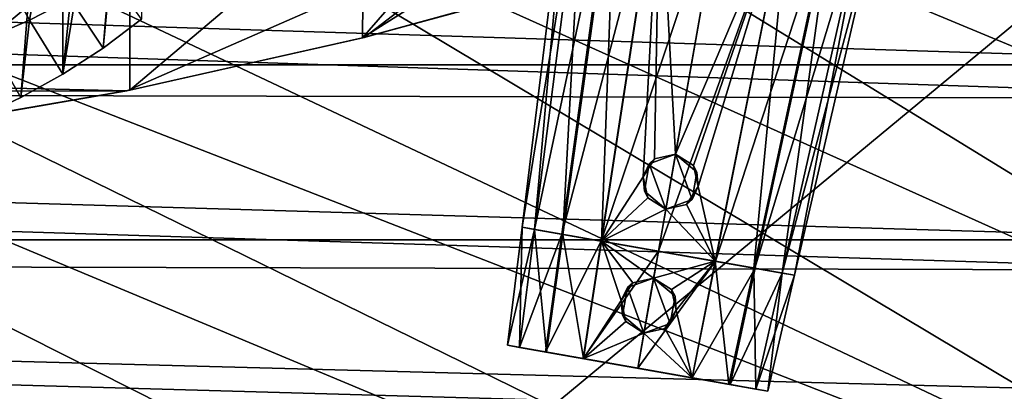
# Model space of a CAD drawing. Header units: metres. Extents: x 0 to 1004, y -708 to 0.
# Tile 93 of 116: x 740 to 881, y -155 to -102. Entities that reach past the tile are written whole.
import ezdxf

# ---------------------------------------------------------------- set-up
doc = ezdxf.new("R2010")
doc.units = ezdxf.units.M

msp = doc.modelspace()

# ---------------------------------------------------------------- linework, layer by layer
at = {"layer": 'top'}
for points in [[(745.094238, -35.276363, 1923.057129), (734.035645, -115.911118, 1969.068237), (734.008911, -30.983635, 1920.656494)], [(745.094238, -35.276363, 1923.057129), (746.243896, -35.762718, 1923.442993), (734.035645, -115.911118, 1969.068237)], [(746.243896, -35.762718, 1923.442993), (740.251343, -112.994408, 1967.589844), (734.035645, -115.911118, 1969.068237)], [(740.251343, -112.994408, 1967.589844), (746.243896, -35.762718, 1923.442993), (746.251526, -109.658508, 1966.107544)], [(746.243896, -35.762718, 1923.442993), (757.51178, -40.746387, 1927.94043), (746.251526, -109.658508, 1966.107544)], [(746.251526, -109.658508, 1966.107544), (757.51178, -40.746387, 1927.94043), (752.010132, -105.917747, 1964.633545)], [(757.51178, -40.746387, 1927.94043), (757.502014, -101.787735, 1963.180786), (752.010132, -105.917747, 1964.633545)], [(442.323639, -104.741089, 662.000549), (768.21875, -67.975395, 662.96106), (408.947021, -95.601303, 662.239807)], [(811.438538, -87.446632, 662.452759), (768.21875, -67.975395, 662.96106), (442.323639, -104.741089, 662.000549)], [(789.14093, -104.445747, 628.503113), (755.86731, -111.925209, 628.698975), (789.313782, -83.622414, 627.957886)], [(789.313782, -83.622414, 627.957886), (755.86731, -111.925209, 628.698975), (755.874084, -87.727577, 628.065369)], [(804.768616, -86.427849, 628.031311), (789.14093, -104.445747, 628.503113), (789.313782, -83.622414, 627.957886)], [(817.393799, -96.770103, 628.302124), (789.14093, -104.445747, 628.503113), (817.908264, -86.284615, 628.027588)], [(789.14093, -104.445747, 628.503113), (804.768616, -86.427849, 628.031311), (817.908264, -86.284615, 628.027588)], [(755.434021, -112.011162, 661.810242), (811.438538, -87.446632, 662.452759), (442.323639, -104.741089, 662.000549)], [(755.86731, -111.925209, 628.698975), (719.058167, -118.29361, 628.865784), (755.874084, -87.727577, 628.065369)], [(755.874084, -87.727577, 628.065369), (719.058167, -118.29361, 628.865784), (722.055603, -90.968109, 628.150208)], [(755.434021, -112.011162, 661.810242), (789.393738, -104.381912, 662.009888), (811.438538, -87.446632, 662.452759)], [(789.393738, -104.381912, 662.009888), (822.847595, -95.145035, 662.251831), (811.438538, -87.446632, 662.452759)], [(743.235779, -91.824478, 2015.021729), (737.240173, -94.204414, 2015.506226), (741.474487, -101.909721, 1990.791138)], [(747.365479, -98.855873, 1989.811646), (743.235779, -91.824478, 2015.021729), (741.474487, -101.909721, 1990.791138)], [(741.474487, -101.909721, 1990.791138), (737.240173, -94.204414, 2015.506226), (735.398193, -104.56086, 1991.802368)], [(747.365479, -98.855873, 1989.811646), (752.010132, -105.917747, 1964.633545), (753.045044, -95.411652, 1988.872925)], [(752.010132, -105.917747, 1964.633545), (757.502014, -101.787735, 1963.180786), (753.045044, -95.411652, 1988.872925)], [(817.393799, -96.770103, 628.302124), (822.715149, -95.184921, 629.057373), (789.14093, -104.445747, 628.503113)], [(822.715149, -95.184921, 629.057373), (789.374634, -104.387222, 629.057373), (789.14093, -104.445747, 628.503113)], [(822.715149, -95.184921, 629.057373), (789.393738, -104.381912, 662.009888), (789.374634, -104.387222, 629.057373)], [(822.847595, -95.145035, 662.251831), (789.393738, -104.381912, 662.009888), (822.715149, -95.184921, 629.057373)], [(741.474487, -101.909721, 1990.791138), (746.251526, -109.658508, 1966.107544), (747.365479, -98.855873, 1989.811646)], [(746.251526, -109.658508, 1966.107544), (752.010132, -105.917747, 1964.633545), (747.365479, -98.855873, 1989.811646)], [(735.398193, -104.56086, 1991.802368), (740.251343, -112.994408, 1967.589844), (741.474487, -101.909721, 1990.791138)], [(740.251343, -112.994408, 1967.589844), (746.251526, -109.658508, 1966.107544), (741.474487, -101.909721, 1990.791138)], [(442.323639, -104.741089, 662.000549), (476.195953, -112.279739, 661.803223), (755.434021, -112.011162, 661.810242)], [(734.035645, -115.911118, 1969.068237), (740.251343, -112.994408, 1967.589844), (735.398193, -104.56086, 1991.802368)], [(789.374634, -104.387222, 629.057373), (755.434021, -112.011162, 661.810242), (755.427673, -112.012901, 629.057373)], [(789.374634, -104.387222, 629.057373), (755.427673, -112.012901, 629.057373), (755.86731, -111.925209, 628.698975)], [(789.393738, -104.381912, 662.009888), (755.434021, -112.011162, 661.810242), (789.374634, -104.387222, 629.057373)], [(789.14093, -104.445747, 628.503113), (789.374634, -104.387222, 629.057373), (755.86731, -111.925209, 628.698975)], [(476.195953, -112.279739, 661.803223), (721.009888, -118.005608, 661.653381), (755.434021, -112.011162, 661.810242)], [(720.986511, -118.009041, 629.057373), (719.058167, -118.29361, 628.865784), (755.86731, -111.925209, 628.698975)], [(755.86731, -111.925209, 628.698975), (755.427673, -112.012901, 629.057373), (720.986511, -118.009041, 629.057373)], [(755.427673, -112.012901, 629.057373), (721.009888, -118.005608, 661.653381), (720.986511, -118.009041, 629.057373)], [(755.434021, -112.011162, 661.810242), (721.009888, -118.005608, 661.653381), (755.427673, -112.012901, 629.057373)]]:
    msp.add_3dface(points, dxfattribs=at)
at = {"layer": 'top0123410'}
for points in [[(942.551331, -80.844612, 2094.340576), (61.497978, -80.844574, 2094.340576), (932.131714, -108.310623, 2112.649414)], [(61.497978, -80.844574, 2094.340576), (71.917648, -108.310646, 2112.649414), (932.131714, -108.310623, 2112.649414)], [(74.453918, -111.251724, 2111.123535), (64.21714, -84.262329, 2093.132324), (928.733643, -113.109207, 2112.361572)], [(64.21714, -84.262329, 2093.132324), (939.284973, -86.017784, 2094.30249), (928.733643, -113.109207, 2112.361572)], [(932.131714, -108.310623, 2112.649414), (71.917648, -108.310646, 2112.649414), (918.45813, -133.342072, 2129.335449)], [(71.917648, -108.310646, 2112.649414), (85.591202, -133.342072, 2129.335449), (918.45813, -133.342072, 2129.335449)], [(87.78653, -135.652328, 2127.388916), (74.453918, -111.251724, 2111.123535), (914.925781, -137.687225, 2128.745361)], [(74.453918, -111.251724, 2111.123535), (928.733643, -113.109207, 2112.361572), (914.925781, -137.687225, 2128.745361)], [(918.45813, -133.342072, 2129.335449), (85.591202, -133.342072, 2129.335449), (901.799438, -155.053757, 2143.80835)], [(85.591202, -133.342072, 2129.335449), (892.532837, -164.3479, 2150.003662), (901.799438, -155.053757, 2143.80835)], [(85.591202, -133.342072, 2129.335449), (102.249924, -155.053757, 2143.80835), (892.532837, -164.3479, 2150.003662)], [(104.082817, -156.892273, 2141.547363), (87.78653, -135.652328, 2127.388916), (879.812439, -175.058105, 2153.656738)], [(879.812439, -175.058105, 2153.656738), (87.78653, -135.652328, 2127.388916), (898.369934, -158.615219, 2142.695801)], [(87.78653, -135.652328, 2127.388916), (914.925781, -137.687225, 2128.745361), (898.369934, -158.615219, 2142.695801)]]:
    msp.add_3dface(points, dxfattribs=at)
at = {"layer": 'top0123422'}
for points in [[(811.972778, -131.548752, 1328.066895), (818.685181, -76.880295, 1328.067871), (820.740295, -77.242661, 1318.556641)], [(811.972778, -131.548752, 1328.066895), (813.770569, -131.865738, 1336.363525), (818.685181, -76.880295, 1328.067871)], [(813.761963, -131.864227, 1319.77478), (811.972778, -131.548752, 1328.066895), (820.740295, -77.242661, 1318.556641)], [(813.761963, -131.864227, 1319.77478), (820.740295, -77.242661, 1318.556641), (825.172791, -78.024231, 1312.077271)], [(813.770569, -131.865738, 1336.363525), (820.750061, -77.244392, 1337.584229), (818.685181, -76.880295, 1328.067871)], [(813.770569, -131.865738, 1336.363525), (817.795654, -132.57547, 1342.172485), (820.750061, -77.244392, 1337.584229)], [(817.795654, -132.57547, 1342.172485), (825.365967, -78.058304, 1344.237305), (820.750061, -77.244392, 1337.584229)], [(817.640442, -132.548111, 1314.10376), (813.761963, -131.864227, 1319.77478), (825.172791, -78.024231, 1312.077271)], [(817.640442, -132.548111, 1314.10376), (825.172791, -78.024231, 1312.077271), (831.652832, -79.16684, 1307.469971)], [(817.795654, -132.57547, 1342.172485), (823.321106, -133.549759, 1346.046143), (825.365967, -78.058304, 1344.237305)], [(823.321106, -133.549759, 1346.046143), (831.674072, -79.170586, 1348.659424), (825.365967, -78.058304, 1344.237305)], [(823.302429, -133.546463, 1310.082031), (817.640442, -132.548111, 1314.10376), (831.652832, -79.16684, 1307.469971)], [(823.302429, -133.546463, 1310.082031), (831.652832, -79.16684, 1307.469971), (841.022095, -80.818893, 1305.378174)], [(823.321106, -133.549759, 1346.046143), (829.290466, -124.327812, 1347.991821), (831.674072, -79.170586, 1348.659424)], [(829.290466, -124.327812, 1347.991821), (830.93512, -121.758919, 1348.340698), (831.674072, -79.170586, 1348.659424)], [(831.674072, -79.170586, 1348.659424), (830.93512, -121.758919, 1348.340698), (833.9198, -121.098206, 1348.597412)], [(833.9198, -121.098206, 1348.597412), (841.022095, -80.818893, 1350.741211), (831.674072, -79.170586, 1348.659424)], [(831.470825, -134.986786, 1308.260864), (823.302429, -133.546463, 1310.082031), (841.022095, -80.818893, 1305.378174)], [(841.022095, -80.818893, 1305.378174), (850.391418, -82.470955, 1307.469971), (831.470825, -134.986786, 1308.260864)], [(841.022095, -80.818893, 1350.741211), (833.9198, -121.098206, 1348.597412), (850.370117, -82.467209, 1348.659424)], [(850.391418, -82.470955, 1307.469971), (839.639282, -136.427094, 1310.082031), (831.470825, -134.986786, 1308.260864)], [(833.9198, -121.098206, 1348.597412), (836.498474, -122.739853, 1348.340576), (850.370117, -82.467209, 1348.659424)], [(850.370117, -82.467209, 1348.659424), (836.498474, -122.739853, 1348.340576), (837.164978, -125.716255, 1347.992065)], [(850.370117, -82.467209, 1348.659424), (837.164978, -125.716255, 1347.992065), (839.620605, -136.423798, 1346.046143)], [(850.370117, -82.467209, 1348.659424), (839.620605, -136.423798, 1346.046143), (845.146057, -137.398087, 1342.172485)], [(850.391418, -82.470955, 1307.469971), (856.871399, -83.613556, 1312.077271), (839.639282, -136.427094, 1310.082031)], [(856.678223, -83.579491, 1344.237305), (850.370117, -82.467209, 1348.659424), (845.146057, -137.398087, 1342.172485)], [(856.871399, -83.613556, 1312.077271), (845.301208, -137.425461, 1314.10376), (839.639282, -136.427094, 1310.082031)], [(856.678223, -83.579491, 1344.237305), (845.146057, -137.398087, 1342.172485), (849.171143, -138.107819, 1336.363525)], [(856.871399, -83.613556, 1312.077271), (861.303955, -84.395126, 1318.556641), (845.301208, -137.425461, 1314.10376)], [(861.303955, -84.395126, 1318.556641), (849.179749, -138.109329, 1319.77478), (845.301208, -137.425461, 1314.10376)], [(861.294128, -84.393402, 1337.584229), (856.678223, -83.579491, 1344.237305), (849.171143, -138.107819, 1336.363525)], [(861.294128, -84.393402, 1337.584229), (849.171143, -138.107819, 1336.363525), (850.968933, -138.42482, 1328.066895)], [(861.303955, -84.395126, 1318.556641), (863.359009, -84.757492, 1328.067871), (849.179749, -138.109329, 1319.77478)], [(863.359009, -84.757492, 1328.067871), (861.294128, -84.393402, 1337.584229), (850.968933, -138.42482, 1328.066895)], [(863.359009, -84.757492, 1328.067871), (850.968933, -138.42482, 1328.066895), (849.179749, -138.109329, 1319.77478)], [(830.16272, -122.46566, 1363.318481), (833.9198, -121.098198, 1363.318481), (830.93512, -121.758919, 1348.340698)], [(833.9198, -121.098198, 1363.318481), (830.16272, -122.46566, 1363.318481), (832.53125, -128.973099, 1363.318481)], [(830.93512, -121.758919, 1348.340698), (833.9198, -121.098198, 1363.318481), (833.9198, -121.098206, 1348.597412)], [(836.288269, -127.605637, 1363.318481), (833.9198, -121.098198, 1363.318481), (832.53125, -128.973099, 1363.318481)], [(836.498474, -122.739853, 1348.340576), (833.9198, -121.098198, 1363.318481), (836.982544, -123.668182, 1363.318481)], [(836.498474, -122.739853, 1348.340576), (833.9198, -121.098206, 1348.597412), (833.9198, -121.098198, 1363.318481)], [(836.288269, -127.605637, 1363.318481), (836.982544, -123.668182, 1363.318481), (833.9198, -121.098198, 1363.318481)], [(829.290466, -124.327812, 1347.991821), (830.16272, -122.46566, 1363.318481), (830.93512, -121.758919, 1348.340698)], [(829.468445, -126.403107, 1363.318481), (830.16272, -122.46566, 1363.318481), (829.290466, -124.327812, 1347.991821)], [(832.53125, -128.973099, 1363.318481), (830.16272, -122.46566, 1363.318481), (829.468445, -126.403107, 1363.318481)], [(837.164978, -125.716255, 1347.992065), (836.982544, -123.668182, 1363.318481), (836.288269, -127.605637, 1363.318481)], [(837.164978, -125.716255, 1347.992065), (836.498474, -122.739853, 1348.340576), (836.982544, -123.668182, 1363.318481)], [(823.321106, -133.549759, 1346.046143), (829.946838, -127.323738, 1348.040527), (829.290466, -124.327812, 1347.991821)], [(829.946838, -127.323738, 1348.040527), (829.468445, -126.403107, 1363.318481), (829.290466, -124.327812, 1347.991821)], [(832.53125, -128.973099, 1363.318481), (829.468445, -126.403107, 1363.318481), (829.946838, -127.323738, 1348.040527)], [(837.164978, -125.716255, 1347.992065), (835.523865, -128.307114, 1348.040527), (839.620605, -136.423798, 1346.046143)], [(835.523865, -128.307114, 1348.040527), (837.164978, -125.716255, 1347.992065), (836.288269, -127.605637, 1363.318481)], [(832.53125, -128.973099, 1348.178589), (829.946838, -127.323738, 1348.040527), (823.321106, -133.549759, 1346.046143)], [(832.53125, -128.973099, 1348.178589), (832.53125, -128.973099, 1363.318481), (829.946838, -127.323738, 1348.040527)], [(835.523865, -128.307114, 1348.040527), (836.288269, -127.605637, 1363.318481), (832.53125, -128.973099, 1363.318481)], [(831.470825, -134.986786, 1347.858521), (832.53125, -128.973099, 1348.178589), (823.321106, -133.549759, 1346.046143)], [(832.53125, -128.973099, 1348.178589), (831.470825, -134.986786, 1347.858521), (839.620605, -136.423798, 1346.046143)], [(839.620605, -136.423798, 1346.046143), (835.523865, -128.307114, 1348.040527), (832.53125, -128.973099, 1348.178589)], [(832.53125, -128.973099, 1348.178589), (835.523865, -128.307114, 1348.040527), (832.53125, -128.973099, 1363.318481)], [(813.761963, -131.864227, 1319.77478), (850.968933, -138.42482, 1328.066895), (811.972778, -131.548752, 1328.066895)], [(850.968933, -138.42482, 1328.066895), (849.171143, -138.107819, 1336.363525), (811.972778, -131.548752, 1328.066895)], [(811.972778, -131.548752, 1328.066895), (849.171143, -138.107819, 1336.363525), (813.770569, -131.865738, 1336.363525)], [(817.640442, -132.548111, 1314.10376), (849.179749, -138.109329, 1319.77478), (813.761963, -131.864227, 1319.77478)], [(849.179749, -138.109329, 1319.77478), (850.968933, -138.42482, 1328.066895), (813.761963, -131.864227, 1319.77478)], [(849.171143, -138.107819, 1336.363525), (845.146057, -137.398087, 1342.172485), (813.770569, -131.865738, 1336.363525)], [(813.770569, -131.865738, 1336.363525), (845.146057, -137.398087, 1342.172485), (817.795654, -132.57547, 1342.172485)], [(823.302429, -133.546463, 1310.082031), (845.301208, -137.425461, 1314.10376), (817.640442, -132.548111, 1314.10376)], [(845.301208, -137.425461, 1314.10376), (849.179749, -138.109329, 1319.77478), (817.640442, -132.548111, 1314.10376)], [(845.146057, -137.398087, 1342.172485), (839.620605, -136.423798, 1346.046143), (817.795654, -132.57547, 1342.172485)], [(817.795654, -132.57547, 1342.172485), (839.620605, -136.423798, 1346.046143), (823.321106, -133.549759, 1346.046143)], [(831.470825, -134.986786, 1308.260864), (839.639282, -136.427094, 1310.082031), (823.302429, -133.546463, 1310.082031)], [(839.639282, -136.427094, 1310.082031), (845.301208, -137.425461, 1314.10376), (823.302429, -133.546463, 1310.082031)], [(839.620605, -136.423798, 1346.046143), (831.470825, -134.986786, 1347.858521), (823.321106, -133.549759, 1346.046143)]]:
    msp.add_3dface(points, dxfattribs=at)
at = {"layer": 'top0123423'}
for points in [[(811.972778, -131.548721, 1428.066895), (818.685181, -76.880295, 1428.067871), (820.740295, -77.242661, 1418.556641)], [(811.972778, -131.548721, 1428.066895), (813.770569, -131.865723, 1436.363525), (818.685181, -76.880295, 1428.067871)], [(813.761963, -131.864212, 1419.77478), (811.972778, -131.548721, 1428.066895), (820.740295, -77.242661, 1418.556641)], [(813.761963, -131.864212, 1419.77478), (820.740295, -77.242661, 1418.556641), (825.172791, -78.024231, 1412.077271)], [(813.770569, -131.865723, 1436.363525), (820.750061, -77.244392, 1437.584229), (818.685181, -76.880295, 1428.067871)], [(813.770569, -131.865723, 1436.363525), (817.795654, -132.575455, 1442.172485), (820.750061, -77.244392, 1437.584229)], [(817.795654, -132.575455, 1442.172485), (825.365967, -78.058304, 1444.237305), (820.750061, -77.244392, 1437.584229)], [(817.640442, -132.54808, 1414.10376), (813.761963, -131.864212, 1419.77478), (825.172791, -78.024231, 1412.077271)], [(817.640442, -132.54808, 1414.10376), (825.172791, -78.024231, 1412.077271), (831.652832, -79.16684, 1407.469971)], [(817.795654, -132.575455, 1442.172485), (823.321106, -133.549744, 1446.046143), (825.365967, -78.058304, 1444.237305)], [(823.321106, -133.549744, 1446.046143), (831.674072, -79.170586, 1448.659424), (825.365967, -78.058304, 1444.237305)], [(823.302429, -133.546448, 1410.082031), (817.640442, -132.54808, 1414.10376), (831.652832, -79.16684, 1407.469971)], [(823.302429, -133.546448, 1410.082031), (831.652832, -79.16684, 1407.469971), (841.022095, -80.818893, 1405.378174)], [(823.321106, -133.549744, 1446.046143), (829.290466, -124.327789, 1447.991821), (831.674072, -79.170586, 1448.659424)], [(829.290466, -124.327789, 1447.991821), (830.93512, -121.758896, 1448.340698), (831.674072, -79.170586, 1448.659424)], [(831.674072, -79.170586, 1448.659424), (830.93512, -121.758896, 1448.340698), (833.919678, -121.098595, 1448.597656)], [(833.919678, -121.098595, 1448.597656), (841.022095, -80.818893, 1450.741211), (831.674072, -79.170586, 1448.659424)], [(831.470825, -134.986755, 1408.260864), (823.302429, -133.546448, 1410.082031), (841.022095, -80.818893, 1405.378174)], [(841.022095, -80.818893, 1405.378174), (850.391418, -82.470955, 1407.469971), (831.470825, -134.986755, 1408.260864)], [(841.022095, -80.818893, 1450.741211), (833.919678, -121.098595, 1448.597656), (850.370117, -82.467209, 1448.659424)], [(850.391418, -82.470955, 1407.469971), (839.639282, -136.427078, 1410.082031), (831.470825, -134.986755, 1408.260864)], [(833.919678, -121.098595, 1448.597656), (836.498474, -122.739822, 1448.340576), (850.370117, -82.467209, 1448.659424)], [(850.370117, -82.467209, 1448.659424), (836.498474, -122.739822, 1448.340576), (837.164978, -125.716225, 1447.992065)], [(850.370117, -82.467209, 1448.659424), (837.164978, -125.716225, 1447.992065), (839.620605, -136.423782, 1446.046143)], [(850.370117, -82.467209, 1448.659424), (839.620605, -136.423782, 1446.046143), (845.146057, -137.398071, 1442.172485)], [(850.391418, -82.470955, 1407.469971), (856.871399, -83.613556, 1412.077271), (839.639282, -136.427078, 1410.082031)], [(856.678223, -83.579491, 1444.237305), (850.370117, -82.467209, 1448.659424), (845.146057, -137.398071, 1442.172485)], [(856.871399, -83.613556, 1412.077271), (845.30127, -137.42543, 1414.10376), (839.639282, -136.427078, 1410.082031)], [(856.678223, -83.579491, 1444.237305), (845.146057, -137.398071, 1442.172485), (849.171143, -138.107803, 1436.363525)], [(856.871399, -83.613556, 1412.077271), (861.303955, -84.395126, 1418.556641), (845.30127, -137.42543, 1414.10376)], [(861.303955, -84.395126, 1418.556641), (849.179749, -138.109314, 1419.77478), (845.30127, -137.42543, 1414.10376)], [(861.294128, -84.393402, 1437.584229), (856.678223, -83.579491, 1444.237305), (849.171143, -138.107803, 1436.363525)], [(861.294128, -84.393402, 1437.584229), (849.171143, -138.107803, 1436.363525), (850.968933, -138.424789, 1428.066895)], [(861.303955, -84.395126, 1418.556641), (863.359009, -84.757492, 1428.067871), (849.179749, -138.109314, 1419.77478)], [(863.359009, -84.757492, 1428.067871), (861.294128, -84.393402, 1437.584229), (850.968933, -138.424789, 1428.066895)], [(863.359009, -84.757492, 1428.067871), (850.968933, -138.424789, 1428.066895), (849.179749, -138.109314, 1419.77478)], [(830.16272, -122.465637, 1463.318481), (833.9198, -121.098175, 1463.318481), (830.93512, -121.758896, 1448.340698)], [(833.9198, -121.098175, 1463.318481), (830.16272, -122.465637, 1463.318481), (832.53125, -128.973068, 1463.318481)], [(830.93512, -121.758896, 1448.340698), (833.9198, -121.098175, 1463.318481), (833.919678, -121.098595, 1448.597656)], [(836.288269, -127.605606, 1463.318481), (833.9198, -121.098175, 1463.318481), (832.53125, -128.973068, 1463.318481)], [(836.498474, -122.739822, 1448.340576), (833.919678, -121.098595, 1448.597656), (833.9198, -121.098175, 1463.318481)], [(836.498474, -122.739822, 1448.340576), (833.9198, -121.098175, 1463.318481), (836.982544, -123.668159, 1463.318481)], [(836.288269, -127.605606, 1463.318481), (836.982544, -123.668159, 1463.318481), (833.9198, -121.098175, 1463.318481)], [(829.290466, -124.327789, 1447.991821), (830.16272, -122.465637, 1463.318481), (830.93512, -121.758896, 1448.340698)], [(829.468445, -126.403084, 1463.318481), (830.16272, -122.465637, 1463.318481), (829.290466, -124.327789, 1447.991821)], [(832.53125, -128.973068, 1463.318481), (830.16272, -122.465637, 1463.318481), (829.468445, -126.403084, 1463.318481)], [(837.164978, -125.716225, 1447.992065), (836.982544, -123.668159, 1463.318481), (836.288269, -127.605606, 1463.318481)], [(837.164978, -125.716225, 1447.992065), (836.498474, -122.739822, 1448.340576), (836.982544, -123.668159, 1463.318481)], [(823.321106, -133.549744, 1446.046143), (829.946899, -127.323715, 1448.040527), (829.290466, -124.327789, 1447.991821)], [(829.946899, -127.323715, 1448.040527), (829.468445, -126.403084, 1463.318481), (829.290466, -124.327789, 1447.991821)], [(832.53125, -128.973068, 1463.318481), (829.468445, -126.403084, 1463.318481), (829.946899, -127.323715, 1448.040527)], [(837.164978, -125.716225, 1447.992065), (835.523865, -128.307098, 1448.040527), (839.620605, -136.423782, 1446.046143)], [(835.523865, -128.307098, 1448.040527), (837.164978, -125.716225, 1447.992065), (836.288269, -127.605606, 1463.318481)], [(832.53125, -128.973068, 1448.178589), (829.946899, -127.323715, 1448.040527), (823.321106, -133.549744, 1446.046143)], [(832.53125, -128.973068, 1448.178589), (832.53125, -128.973068, 1463.318481), (829.946899, -127.323715, 1448.040527)], [(835.523865, -128.307098, 1448.040527), (836.288269, -127.605606, 1463.318481), (832.53125, -128.973068, 1463.318481)], [(831.470825, -134.986755, 1447.858521), (832.53125, -128.973068, 1448.178589), (823.321106, -133.549744, 1446.046143)], [(832.53125, -128.973068, 1448.178589), (831.470825, -134.986755, 1447.858521), (839.620605, -136.423782, 1446.046143)], [(839.620605, -136.423782, 1446.046143), (835.523865, -128.307098, 1448.040527), (832.53125, -128.973068, 1448.178589)], [(832.53125, -128.973068, 1448.178589), (835.523865, -128.307098, 1448.040527), (832.53125, -128.973068, 1463.318481)], [(849.179749, -138.109314, 1419.77478), (811.972778, -131.548721, 1428.066895), (813.761963, -131.864212, 1419.77478)], [(849.179749, -138.109314, 1419.77478), (850.968933, -138.424789, 1428.066895), (811.972778, -131.548721, 1428.066895)], [(850.968933, -138.424789, 1428.066895), (813.770569, -131.865723, 1436.363525), (811.972778, -131.548721, 1428.066895)], [(845.30127, -137.42543, 1414.10376), (813.761963, -131.864212, 1419.77478), (817.640442, -132.54808, 1414.10376)], [(845.30127, -137.42543, 1414.10376), (849.179749, -138.109314, 1419.77478), (813.761963, -131.864212, 1419.77478)], [(850.968933, -138.424789, 1428.066895), (849.171143, -138.107803, 1436.363525), (813.770569, -131.865723, 1436.363525)], [(849.171143, -138.107803, 1436.363525), (817.795654, -132.575455, 1442.172485), (813.770569, -131.865723, 1436.363525)], [(839.639282, -136.427078, 1410.082031), (817.640442, -132.54808, 1414.10376), (823.302429, -133.546448, 1410.082031)], [(839.639282, -136.427078, 1410.082031), (845.30127, -137.42543, 1414.10376), (817.640442, -132.54808, 1414.10376)], [(849.171143, -138.107803, 1436.363525), (845.146057, -137.398071, 1442.172485), (817.795654, -132.575455, 1442.172485)], [(845.146057, -137.398071, 1442.172485), (823.321106, -133.549744, 1446.046143), (817.795654, -132.575455, 1442.172485)], [(831.470825, -134.986755, 1408.260864), (839.639282, -136.427078, 1410.082031), (823.302429, -133.546448, 1410.082031)], [(845.146057, -137.398071, 1442.172485), (839.620605, -136.423782, 1446.046143), (823.321106, -133.549744, 1446.046143)], [(839.620605, -136.423782, 1446.046143), (831.470825, -134.986755, 1447.858521), (823.321106, -133.549744, 1446.046143)]]:
    msp.add_3dface(points, dxfattribs=at)
at = {"layer": 'top0123424'}
for points in [[(809.898132, -148.44519, 1328.066895), (811.972778, -131.548752, 1328.067261), (813.76178, -131.864197, 1319.775146)], [(809.898132, -148.44519, 1328.066895), (811.613647, -148.747681, 1335.986816), (811.972778, -131.548752, 1328.067261)], [(811.605042, -148.746155, 1320.151489), (809.898132, -148.44519, 1328.066895), (813.76178, -131.864197, 1319.775146)], [(811.605042, -148.746155, 1320.151489), (813.76178, -131.864197, 1319.775146), (817.63855, -132.547775, 1314.105713)], [(811.613647, -148.747681, 1335.986816), (813.770813, -131.865784, 1336.364136), (811.972778, -131.548752, 1328.067261)], [(811.613647, -148.747681, 1335.986816), (815.460327, -149.425949, 1341.538696), (813.770813, -131.865784, 1336.364136)], [(813.76178, -131.864197, 1319.775146), (811.972778, -131.548752, 1328.067261), (850.968933, -138.42482, 1328.067261)], [(811.972778, -131.548752, 1328.067261), (849.170898, -138.107773, 1336.364136), (850.968933, -138.42482, 1328.067261)], [(811.972778, -131.548752, 1328.067261), (813.770813, -131.865784, 1336.364136), (849.170898, -138.107773, 1336.364136)], [(817.63855, -132.547775, 1314.105713), (813.76178, -131.864197, 1319.775146), (849.179871, -138.10936, 1319.775146)], [(813.76178, -131.864197, 1319.775146), (850.968933, -138.42482, 1328.067261), (849.179871, -138.10936, 1319.775146)], [(815.460327, -149.425949, 1341.538696), (817.80011, -132.576263, 1342.17688), (813.770813, -131.865784, 1336.364136)], [(813.770813, -131.865784, 1336.364136), (845.141602, -137.397308, 1342.17688), (849.170898, -138.107773, 1336.364136)], [(813.770813, -131.865784, 1336.364136), (817.80011, -132.576263, 1342.17688), (845.141602, -137.397308, 1342.17688)], [(815.310425, -149.399521, 1314.732056), (811.605042, -148.746155, 1320.151489), (817.63855, -132.547775, 1314.105713)], [(815.310425, -149.399521, 1314.732056), (817.63855, -132.547775, 1314.105713), (823.302307, -133.546448, 1310.082031)], [(820.721436, -150.353622, 1310.889404), (815.310425, -149.399521, 1314.732056), (823.302307, -133.546448, 1310.082031)], [(815.460327, -149.425949, 1341.538696), (820.740173, -150.356934, 1345.23877), (817.80011, -132.576263, 1342.17688)], [(823.302307, -133.546448, 1310.082031), (817.63855, -132.547775, 1314.105713), (845.303162, -137.425797, 1314.105713)], [(817.63855, -132.547775, 1314.105713), (849.179871, -138.10936, 1319.775146), (845.303162, -137.425797, 1314.105713)], [(820.740173, -150.356934, 1345.23877), (823.321899, -133.549911, 1346.046509), (817.80011, -132.576263, 1342.17688)], [(817.80011, -132.576263, 1342.17688), (839.619751, -136.42366, 1346.046509), (845.141602, -137.397308, 1342.17688)], [(817.80011, -132.576263, 1342.17688), (823.321899, -133.549911, 1346.046509), (839.619751, -136.42366, 1346.046509)], [(820.721436, -150.353622, 1310.889404), (823.302307, -133.546448, 1310.082031), (831.470825, -134.986786, 1308.260864)], [(820.740173, -150.356934, 1345.23877), (826.164917, -142.05368, 1347.028809), (823.321899, -133.549911, 1346.046509)], [(831.470825, -134.986786, 1308.260864), (823.302307, -133.546448, 1310.082031), (839.639404, -136.427109, 1310.082031)], [(823.302307, -133.546448, 1310.082031), (845.303162, -137.425797, 1314.105713), (839.639404, -136.427109, 1310.082031)], [(826.164917, -142.05368, 1347.028809), (827.809448, -139.485168, 1347.387817), (823.321899, -133.549911, 1346.046509)], [(823.321899, -133.549911, 1346.046509), (827.809448, -139.485168, 1347.387817), (830.794006, -138.825195, 1347.654297)], [(830.794006, -138.825195, 1347.654297), (831.470825, -134.986786, 1347.858521), (823.321899, -133.549911, 1346.046509)], [(823.321899, -133.549911, 1346.046509), (831.470825, -134.986786, 1347.858521), (839.619751, -136.42366, 1346.046509)], [(828.518799, -151.728516, 1309.151733), (820.721436, -150.353622, 1310.889404), (831.470825, -134.986786, 1308.260864)], [(831.470825, -134.986786, 1308.260864), (839.639404, -136.427109, 1310.082031), (828.518799, -151.728516, 1309.151733)], [(831.470825, -134.986786, 1347.858521), (830.794006, -138.825195, 1347.654297), (839.619751, -136.42366, 1346.046509)], [(839.639404, -136.427109, 1310.082031), (836.316223, -153.103409, 1310.889404), (828.518799, -151.728516, 1309.151733)], [(830.794006, -138.825195, 1347.654297), (833.37262, -140.466217, 1347.387695), (839.619751, -136.42366, 1346.046509)], [(839.619751, -136.42366, 1346.046509), (833.37262, -140.466217, 1347.387695), (834.039551, -143.442154, 1347.028931)], [(839.619751, -136.42366, 1346.046509), (834.039551, -143.442154, 1347.028931), (836.297424, -153.100098, 1345.23877)], [(839.619751, -136.42366, 1346.046509), (836.297424, -153.100098, 1345.23877), (841.577332, -154.031082, 1341.538696)], [(839.639404, -136.427109, 1310.082031), (845.303162, -137.425797, 1314.105713), (836.316223, -153.103409, 1310.889404)], [(845.141602, -137.397308, 1342.17688), (839.619751, -136.42366, 1346.046509), (841.577332, -154.031082, 1341.538696)], [(845.303162, -137.425797, 1314.105713), (841.727234, -154.05751, 1314.732056), (836.316223, -153.103409, 1310.889404)], [(845.141602, -137.397308, 1342.17688), (841.577332, -154.031082, 1341.538696), (845.424011, -154.709351, 1335.986816)], [(845.303162, -137.425797, 1314.105713), (849.179871, -138.10936, 1319.775146), (841.727234, -154.05751, 1314.732056)], [(849.170898, -138.107773, 1336.364136), (845.141602, -137.397308, 1342.17688), (845.424011, -154.709351, 1335.986816)], [(827.037048, -140.1922, 1357.318481), (830.794128, -138.824738, 1357.318481), (827.809448, -139.485168, 1347.387817)], [(830.794128, -138.824738, 1357.318481), (827.037048, -140.1922, 1357.318481), (829.405579, -146.699631, 1357.318481)], [(827.809448, -139.485168, 1347.387817), (830.794128, -138.824738, 1357.318481), (830.794006, -138.825195, 1347.654297)], [(833.162598, -145.332169, 1357.318481), (830.794128, -138.824738, 1357.318481), (829.405579, -146.699631, 1357.318481)], [(833.37262, -140.466217, 1347.387695), (830.794006, -138.825195, 1347.654297), (830.794128, -138.824738, 1357.318481)], [(833.37262, -140.466217, 1347.387695), (830.794128, -138.824738, 1357.318481), (833.856873, -141.39473, 1357.318481)], [(833.162598, -145.332169, 1357.318481), (833.856873, -141.39473, 1357.318481), (830.794128, -138.824738, 1357.318481)], [(849.179871, -138.10936, 1319.775146), (845.432617, -154.710876, 1320.151489), (841.727234, -154.05751, 1314.732056)], [(849.170898, -138.107773, 1336.364136), (845.424011, -154.709351, 1335.986816), (847.139526, -155.011841, 1328.066895)], [(849.179871, -138.10936, 1319.775146), (850.968933, -138.42482, 1328.067261), (845.432617, -154.710876, 1320.151489)], [(850.968933, -138.42482, 1328.067261), (847.139526, -155.011841, 1328.066895), (845.432617, -154.710876, 1320.151489)], [(850.968933, -138.42482, 1328.067261), (849.170898, -138.107773, 1336.364136), (847.139526, -155.011841, 1328.066895)], [(826.164917, -142.05368, 1347.028809), (827.037048, -140.1922, 1357.318481), (827.809448, -139.485168, 1347.387817)], [(826.342773, -144.129654, 1357.318481), (827.037048, -140.1922, 1357.318481), (826.164917, -142.05368, 1347.028809)], [(829.405579, -146.699631, 1357.318481), (827.037048, -140.1922, 1357.318481), (826.342773, -144.129654, 1357.318481)], [(834.039551, -143.442154, 1347.028931), (833.37262, -140.466217, 1347.387695), (833.856873, -141.39473, 1357.318481)], [(820.740173, -150.356934, 1345.23877), (826.821045, -145.050095, 1347.08728), (826.164917, -142.05368, 1347.028809)], [(826.821045, -145.050095, 1347.08728), (826.342773, -144.129654, 1357.318481), (826.164917, -142.05368, 1347.028809)], [(834.039551, -143.442154, 1347.028931), (833.856873, -141.39473, 1357.318481), (833.162598, -145.332169, 1357.318481)], [(834.039551, -143.442154, 1347.028931), (832.398376, -146.033569, 1347.08728), (836.297424, -153.100098, 1345.23877)], [(832.398376, -146.033569, 1347.08728), (834.039551, -143.442154, 1347.028931), (833.162598, -145.332169, 1357.318481)], [(829.405579, -146.699646, 1347.235229), (826.821045, -145.050095, 1347.08728), (820.740173, -150.356934, 1345.23877)], [(829.405579, -146.699631, 1357.318481), (826.342773, -144.129654, 1357.318481), (826.821045, -145.050095, 1347.08728)], [(829.405579, -146.699646, 1347.235229), (829.405579, -146.699631, 1357.318481), (826.821045, -145.050095, 1347.08728)], [(832.398376, -146.033569, 1347.08728), (833.162598, -145.332169, 1357.318481), (829.405579, -146.699631, 1357.318481)], [(836.297424, -153.100098, 1345.23877), (832.398376, -146.033569, 1347.08728), (829.405579, -146.699646, 1347.235229)], [(829.405579, -146.699646, 1347.235229), (832.398376, -146.033569, 1347.08728), (829.405579, -146.699631, 1357.318481)], [(828.518799, -151.728516, 1346.967651), (829.405579, -146.699646, 1347.235229), (820.740173, -150.356934, 1345.23877)], [(829.405579, -146.699646, 1347.235229), (828.518799, -151.728516, 1346.967651), (836.297424, -153.100098, 1345.23877)], [(845.432617, -154.710876, 1320.151489), (809.898132, -148.44519, 1328.066895), (811.605042, -148.746155, 1320.151489)], [(845.432617, -154.710876, 1320.151489), (847.139526, -155.011841, 1328.066895), (809.898132, -148.44519, 1328.066895)], [(847.139526, -155.011841, 1328.066895), (811.613647, -148.747681, 1335.986816), (809.898132, -148.44519, 1328.066895)], [(841.727234, -154.05751, 1314.732056), (811.605042, -148.746155, 1320.151489), (815.310425, -149.399521, 1314.732056)], [(841.727234, -154.05751, 1314.732056), (845.432617, -154.710876, 1320.151489), (811.605042, -148.746155, 1320.151489)], [(847.139526, -155.011841, 1328.066895), (845.424011, -154.709351, 1335.986816), (811.613647, -148.747681, 1335.986816)], [(845.424011, -154.709351, 1335.986816), (815.460327, -149.425949, 1341.538696), (811.613647, -148.747681, 1335.986816)], [(836.316223, -153.103409, 1310.889404), (815.310425, -149.399521, 1314.732056), (820.721436, -150.353622, 1310.889404)], [(836.316223, -153.103409, 1310.889404), (841.727234, -154.05751, 1314.732056), (815.310425, -149.399521, 1314.732056)], [(845.424011, -154.709351, 1335.986816), (841.577332, -154.031082, 1341.538696), (815.460327, -149.425949, 1341.538696)], [(841.577332, -154.031082, 1341.538696), (820.740173, -150.356934, 1345.23877), (815.460327, -149.425949, 1341.538696)], [(828.518799, -151.728516, 1309.151733), (836.316223, -153.103409, 1310.889404), (820.721436, -150.353622, 1310.889404)], [(841.577332, -154.031082, 1341.538696), (836.297424, -153.100098, 1345.23877), (820.740173, -150.356934, 1345.23877)], [(836.297424, -153.100098, 1345.23877), (828.518799, -151.728516, 1346.967651), (820.740173, -150.356934, 1345.23877)]]:
    msp.add_3dface(points, dxfattribs=at)
at = {"layer": 'top0123459'}
for points in [[(994.049377, -10, 90), (217.024673, -653.266907, 90), (10, -10, 90)], [(787.024658, -653.266907, 90), (217.024673, -653.266907, 90), (994.049377, -10, 90)], [(994.049377, -694.05426, 90), (787.024658, -653.266907, 90), (994.049377, -10, 90)], [(932.806213, -126.714966, 116.126305), (837.452393, -64.034706, 117.22039), (789.596375, -67.146957, 117.166069)], [(932.806213, -126.714966, 116.126305), (928.731079, -96.200455, 116.658936), (837.452393, -64.034706, 117.22039)], [(936.328125, -157.298248, 115.592468), (789.596375, -67.146957, 117.166069), (741.71167, -69.78093, 117.120087)], [(936.328125, -157.298248, 115.592468), (932.806213, -126.714966, 116.126305), (789.596375, -67.146957, 117.166069)], [(939.295593, -187.940262, 115.05761), (741.71167, -69.78093, 117.120087), (693.802979, -71.936356, 117.082466)], [(939.295593, -187.940262, 115.05761), (936.328125, -157.298248, 115.592468), (741.71167, -69.78093, 117.120087)], [(645.875183, -73.613029, 117.0532), (939.295593, -187.940262, 115.05761), (693.802979, -71.936356, 117.082466)], [(597.932983, -74.810768, 117.032295), (941.707703, -218.630981, 114.521904), (645.875183, -73.613029, 117.0532)], [(941.707703, -218.630981, 114.521904), (939.295593, -187.940262, 115.05761), (645.875183, -73.613029, 117.0532)], [(514.137573, -508.234253, 109.466858), (944.862854, -280.118256, 113.448639), (597.932983, -74.810768, 117.032295)], [(944.862854, -280.118256, 113.448639), (943.56366, -249.360321, 113.985519), (597.932983, -74.810768, 117.032295)], [(597.932983, -74.810768, 117.032295), (943.56366, -249.360321, 113.985519), (941.707703, -218.630981, 114.521904)]]:
    msp.add_3dface(points, dxfattribs=at)

doc.saveas('drawing.dxf')
